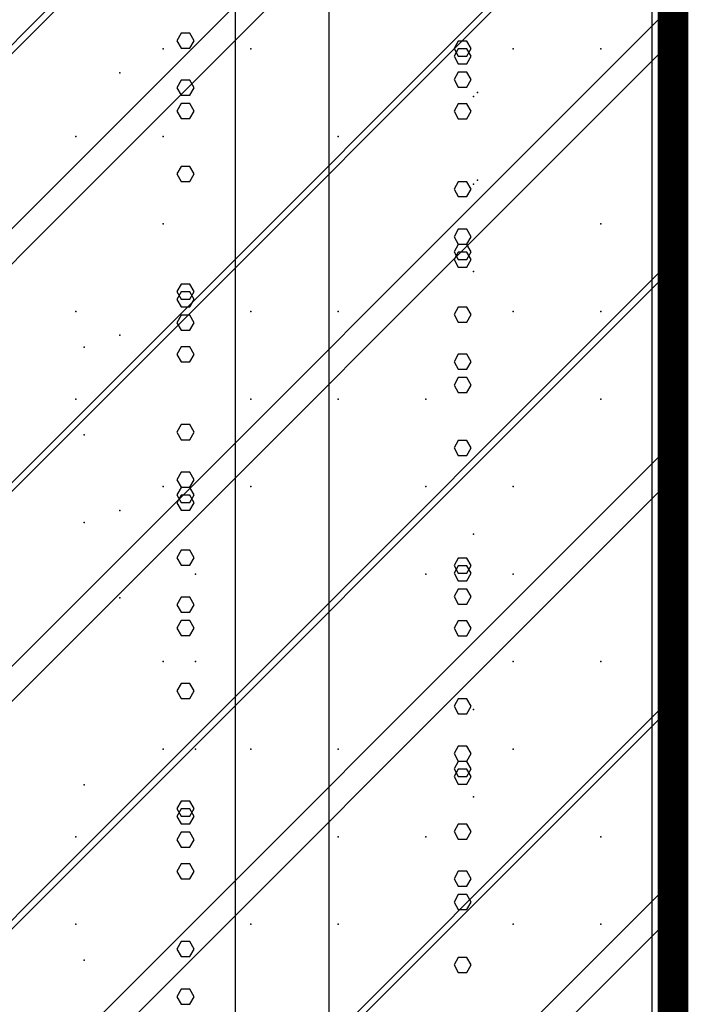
# Model space of a CAD drawing. Extents: x -2 to 113, y -136 to 16.
# Tile 67 of 256: x 52 to 54.25, y -107.53 to -104.22. Entities that reach past the tile are written whole.
import ezdxf

# ---------------------------------------------------------------- set-up
doc = ezdxf.new("R2010")
doc.units = 0
doc.header["$MEASUREMENT"] = 0
doc.linetypes.add('SOLID', pattern=[0])
doc.layers.get('0').update_dxf_attribs({"linetype": 'SOLID'})
for name, color, linetype in [('1', 7, 'SOLID'), ('10', 7, 'SOLID'), ('11', 7, 'SOLID'), ('12', 7, 'SOLID'), ('13', 7, 'SOLID'), ('14', 7, 'SOLID'), ('15', 7, 'SOLID'), ('16', 7, 'SOLID'), ('17', 7, 'SOLID'), ('18', 7, 'SOLID'), ('19', 7, 'SOLID'), ('2', 7, 'SOLID'), ('20', 7, 'SOLID'), ('21', 7, 'SOLID'), ('22', 7, 'SOLID'), ('23', 7, 'SOLID'), ('24', 7, 'SOLID'), ('25', 7, 'SOLID'), ('26', 7, 'SOLID'), ('27', 7, 'SOLID'), ('28', 7, 'SOLID'), ('29', 7, 'SOLID'), ('3', 7, 'SOLID'), ('30', 7, 'SOLID'), ('31', 7, 'SOLID'), ('32', 7, 'SOLID'), ('33', 7, 'SOLID'), ('34', 7, 'SOLID'), ('35', 7, 'SOLID'), ('36', 7, 'SOLID'), ('37', 7, 'SOLID'), ('38', 7, 'SOLID'), ('39', 7, 'SOLID'), ('4', 7, 'SOLID'), ('40', 7, 'SOLID'), ('41', 7, 'SOLID'), ('42', 7, 'SOLID'), ('43', 7, 'SOLID'), ('44', 7, 'SOLID'), ('45', 7, 'SOLID'), ('46', 7, 'SOLID'), ('47', 7, 'SOLID'), ('48', 7, 'SOLID'), ('49', 7, 'SOLID'), ('5', 7, 'SOLID'), ('50', 7, 'SOLID'), ('51', 7, 'SOLID'), ('52', 7, 'SOLID'), ('53', 7, 'SOLID'), ('54', 7, 'SOLID'), ('55', 7, 'SOLID'), ('56', 7, 'SOLID'), ('57', 7, 'SOLID'), ('58', 7, 'SOLID'), ('59', 7, 'SOLID'), ('6', 7, 'SOLID'), ('60', 7, 'SOLID'), ('61', 7, 'SOLID'), ('62', 7, 'SOLID'), ('63', 7, 'SOLID'), ('64', 7, 'SOLID'), ('65', 7, 'SOLID'), ('66', 7, 'SOLID'), ('67', 7, 'SOLID'), ('68', 7, 'SOLID'), ('7', 7, 'SOLID'), ('8', 7, 'SOLID'), ('9', 7, 'SOLID')]:
    doc.layers.add(name, color=color, linetype=linetype)

msp = doc.modelspace()

# ---------------------------------------------------------------- linework, layer by layer
at = {"color": 7, "linetype": 'SOLID', "const_width": 0.1029}
msp.add_lwpolyline([(54.1942, -13.1385), (54.1942, -125.6385)], dxfattribs=at)
at = {"layer": '1', "color": 7, "linetype": 'SOLID', "const_width": 0.1029}
msp.add_lwpolyline([(54.1942, -13.1385), (54.1942, -125.6385)], dxfattribs=at)
at = {"layer": '10', "color": 7, "linetype": 'SOLID', "const_width": 0.1029}
msp.add_lwpolyline([(54.1942, -13.1385), (54.1942, -125.6385)], dxfattribs=at)
at = {"layer": '10', "color": 7, "linetype": 'SOLID'}
for points in [[(53.0392, -125.6385), (53.0392, -90.6385)], [(54.1248, -125.6385), (54.1248, -90.6385)], [(53.5163, -104.7863), (53.5018, -104.7614), (53.4728, -104.7614), (53.4584, -104.7863), (53.4728, -104.8117), (53.5018, -104.8117), (53.5163, -104.7863)], [(52.5853, -105.6032), (52.5708, -105.5777), (52.5419, -105.5777), (52.5274, -105.6032), (52.5419, -105.6281), (52.5708, -105.6281), (52.5853, -105.6032)], [(53.5163, -106.5232), (53.5018, -106.4983), (53.4728, -106.4983), (53.4584, -106.5232), (53.4728, -106.5487), (53.5018, -106.5487), (53.5163, -106.5232)], [(52.5853, -107.3401), (52.5708, -107.3146), (52.5419, -107.3146), (52.5274, -107.3401), (52.5419, -107.365), (52.5708, -107.365), (52.5853, -107.3401)]]:
    msp.add_lwpolyline(points, dxfattribs=at)
at = {"layer": '11', "color": 7, "linetype": 'SOLID', "const_width": 0.1029}
msp.add_lwpolyline([(54.1942, -13.1385), (54.1942, -125.6385)], dxfattribs=at)
at = {"layer": '12', "color": 7, "linetype": 'SOLID', "const_width": 0.1029}
msp.add_lwpolyline([(54.1942, -13.1385), (54.1942, -125.6385)], dxfattribs=at)
at = {"layer": '12', "color": 7, "linetype": 'SOLID'}
for points in [[(53.0392, -125.6385), (53.0392, -74.1385)], [(54.1248, -125.6385), (54.1248, -74.1385)], [(52.5853, -104.7354), (52.5708, -104.71), (52.5419, -104.71), (52.5274, -104.7354), (52.5419, -104.7603), (52.5708, -104.7603), (52.5853, -104.7354)], [(53.5163, -105.6554), (53.5018, -105.6305), (53.4728, -105.6305), (53.4584, -105.6554), (53.4728, -105.6809), (53.5018, -105.6809), (53.5163, -105.6554)], [(52.5853, -106.4723), (52.5708, -106.4469), (52.5419, -106.4469), (52.5274, -106.4723), (52.5419, -106.4972), (52.5708, -106.4972), (52.5853, -106.4723)], [(53.5163, -107.3923), (53.5018, -107.3674), (53.4728, -107.3674), (53.4584, -107.3923), (53.4728, -107.4178), (53.5018, -107.4178), (53.5163, -107.3923)]]:
    msp.add_lwpolyline(points, dxfattribs=at)
at = {"layer": '13', "color": 7, "linetype": 'SOLID', "const_width": 0.1029}
msp.add_lwpolyline([(54.1942, -13.1385), (54.1942, -125.6385)], dxfattribs=at)
at = {"layer": '14', "color": 7, "linetype": 'SOLID', "const_width": 0.1029}
msp.add_lwpolyline([(54.1942, -13.1385), (54.1942, -125.6385)], dxfattribs=at)
at = {"layer": '14', "color": 7, "linetype": 'SOLID'}
for points in [[(53.0392, -125.6385), (53.0392, -74.1385)], [(54.1248, -125.6385), (54.1248, -74.1385)], [(52.5853, -104.7354), (52.5708, -104.71), (52.5419, -104.71), (52.5274, -104.7354), (52.5419, -104.7603), (52.5708, -104.7603), (52.5853, -104.7354)], [(53.5163, -105.6554), (53.5018, -105.6305), (53.4728, -105.6305), (53.4584, -105.6554), (53.4728, -105.6809), (53.5018, -105.6809), (53.5163, -105.6554)], [(52.5853, -106.4723), (52.5708, -106.4469), (52.5419, -106.4469), (52.5274, -106.4723), (52.5419, -106.4972), (52.5708, -106.4972), (52.5853, -106.4723)], [(53.5163, -107.3923), (53.5018, -107.3674), (53.4728, -107.3674), (53.4584, -107.3923), (53.4728, -107.4178), (53.5018, -107.4178), (53.5163, -107.3923)]]:
    msp.add_lwpolyline(points, dxfattribs=at)
at = {"layer": '15', "color": 7, "linetype": 'SOLID', "const_width": 0.1029}
msp.add_lwpolyline([(54.1942, -13.1385), (54.1942, -125.6385)], dxfattribs=at)
at = {"layer": '16', "color": 7, "linetype": 'SOLID', "const_width": 0.1029}
msp.add_lwpolyline([(54.1942, -13.1385), (54.1942, -125.6385)], dxfattribs=at)
at = {"layer": '16', "color": 7, "linetype": 'SOLID'}
for points in [[(53.0392, -125.6385), (53.0392, -68.6385)], [(54.1248, -125.6385), (54.1248, -68.6385)], [(52.5853, -104.4462), (52.5708, -104.4207), (52.5419, -104.4207), (52.5274, -104.4462), (52.5419, -104.4711), (52.5708, -104.4711), (52.5853, -104.4462)], [(53.5163, -105.3662), (53.5018, -105.3413), (53.4728, -105.3413), (53.4584, -105.3662), (53.4728, -105.3916), (53.5018, -105.3916), (53.5163, -105.3662)], [(52.5853, -106.1831), (52.5708, -106.1576), (52.5419, -106.1576), (52.5274, -106.1831), (52.5419, -106.208), (52.5708, -106.208), (52.5853, -106.1831)], [(53.5163, -107.1031), (53.5018, -107.0782), (53.4728, -107.0782), (53.4584, -107.1031), (53.4728, -107.1286), (53.5018, -107.1286), (53.5163, -107.1031)]]:
    msp.add_lwpolyline(points, dxfattribs=at)
at = {"layer": '17', "color": 7, "linetype": 'SOLID', "const_width": 0.1029}
msp.add_lwpolyline([(54.1942, -13.1385), (54.1942, -125.6385)], dxfattribs=at)
at = {"layer": '18', "color": 7, "linetype": 'SOLID', "const_width": 0.1029}
msp.add_lwpolyline([(54.1942, -13.1385), (54.1942, -125.6385)], dxfattribs=at)
at = {"layer": '18', "color": 7, "linetype": 'SOLID'}
for points in [[(53.0392, -125.6385), (53.0392, -55.6385)], [(54.1248, -125.6385), (54.1248, -55.6385)], [(53.5163, -104.5246), (53.5018, -104.4997), (53.4728, -104.4997), (53.4584, -104.5246), (53.4728, -104.55), (53.5018, -104.55), (53.5163, -104.5246)], [(52.5853, -105.3415), (52.5708, -105.316), (52.5419, -105.316), (52.5274, -105.3415), (52.5419, -105.3664), (52.5708, -105.3664), (52.5853, -105.3415)], [(53.5163, -106.2615), (53.5018, -106.2366), (53.4728, -106.2366), (53.4584, -106.2615), (53.4728, -106.287), (53.5018, -106.287), (53.5163, -106.2615)], [(52.5853, -107.0784), (52.5708, -107.0529), (52.5419, -107.0529), (52.5274, -107.0784), (52.5419, -107.1033), (52.5708, -107.1033), (52.5853, -107.0784)]]:
    msp.add_lwpolyline(points, dxfattribs=at)
at = {"layer": '19', "color": 7, "linetype": 'SOLID', "const_width": 0.1029}
msp.add_lwpolyline([(54.1942, -13.1385), (54.1942, -125.6385)], dxfattribs=at)
at = {"layer": '2', "color": 7, "linetype": 'SOLID', "const_width": 0.1029}
msp.add_lwpolyline([(54.1942, -13.1385), (54.1942, -125.6385)], dxfattribs=at)
at = {"layer": '2', "color": 7, "linetype": 'SOLID'}
for points in [[(53.0392, -125.6385), (53.0392, -64.1385)], [(54.1248, -125.6385), (54.1248, -64.1385)], [(53.5163, -104.34), (53.5018, -104.3151), (53.4728, -104.3151), (53.4584, -104.34), (53.4728, -104.3655), (53.5018, -104.3655), (53.5163, -104.34)], [(52.5853, -105.1569), (52.5708, -105.1314), (52.5419, -105.1314), (52.5274, -105.1569), (52.5419, -105.1818), (52.5708, -105.1818), (52.5853, -105.1569)], [(53.5163, -106.0769), (53.5018, -106.052), (53.4728, -106.052), (53.4584, -106.0769), (53.4728, -106.1024), (53.5018, -106.1024), (53.5163, -106.0769)], [(52.5853, -106.8938), (52.5708, -106.8684), (52.5419, -106.8684), (52.5274, -106.8938), (52.5419, -106.9187), (52.5708, -106.9187), (52.5853, -106.8938)]]:
    msp.add_lwpolyline(points, dxfattribs=at)
at = {"layer": '20', "color": 7, "linetype": 'SOLID', "const_width": 0.1029}
msp.add_lwpolyline([(54.1942, -13.1385), (54.1942, -125.6385)], dxfattribs=at)
at = {"layer": '20', "color": 7, "linetype": 'SOLID'}
for points in [[(53.0392, -125.6385), (53.0392, -89.1385)], [(54.1248, -125.6385), (54.1248, -89.1385)], [(53.5163, -105.0232), (53.5018, -104.9983), (53.4728, -104.9983), (53.4584, -105.0232), (53.4728, -105.0487), (53.5018, -105.0487), (53.5163, -105.0232)], [(52.5853, -105.8401), (52.5708, -105.8146), (52.5419, -105.8146), (52.5274, -105.8401), (52.5419, -105.865), (52.5708, -105.865), (52.5853, -105.8401)], [(53.5163, -106.7601), (53.5018, -106.7352), (53.4728, -106.7352), (53.4584, -106.7601), (53.4728, -106.7856), (53.5018, -106.7856), (53.5163, -106.7601)]]:
    msp.add_lwpolyline(points, dxfattribs=at)
at = {"layer": '21', "color": 7, "linetype": 'SOLID', "const_width": 0.1029}
msp.add_lwpolyline([(54.1942, -13.1385), (54.1942, -125.6385)], dxfattribs=at)
at = {"layer": '22', "color": 7, "linetype": 'SOLID', "const_width": 0.1029}
msp.add_lwpolyline([(54.1942, -13.1385), (54.1942, -125.6385)], dxfattribs=at)
at = {"layer": '22', "color": 7, "linetype": 'SOLID'}
for points in [[(53.0392, -125.6385), (53.0392, -45.6385)], [(54.1248, -125.6385), (54.1248, -45.6385)], [(53.5163, -104.9461), (53.5018, -104.9212), (53.4728, -104.9212), (53.4584, -104.9461), (53.4728, -104.9715), (53.5018, -104.9715), (53.5163, -104.9461)], [(52.5853, -105.763), (52.5708, -105.7375), (52.5419, -105.7375), (52.5274, -105.763), (52.5419, -105.7879), (52.5708, -105.7879), (52.5853, -105.763)], [(53.5163, -106.683), (53.5018, -106.6581), (53.4728, -106.6581), (53.4584, -106.683), (53.4728, -106.7085), (53.5018, -106.7085), (53.5163, -106.683)], [(52.5853, -107.4999), (52.5708, -107.4744), (52.5419, -107.4744), (52.5274, -107.4999), (52.5419, -107.5248), (52.5708, -107.5248), (52.5853, -107.4999)]]:
    msp.add_lwpolyline(points, dxfattribs=at)
at = {"layer": '23', "color": 7, "linetype": 'SOLID', "const_width": 0.1029}
msp.add_lwpolyline([(54.1942, -13.1385), (54.1942, -125.6385)], dxfattribs=at)
at = {"layer": '24', "color": 7, "linetype": 'SOLID', "const_width": 0.1029}
msp.add_lwpolyline([(54.1942, -13.1385), (54.1942, -125.6385)], dxfattribs=at)
at = {"layer": '24', "color": 7, "linetype": 'SOLID'}
for points in [[(53.0392, -125.6385), (53.0392, -60.6385)], [(54.1248, -125.6385), (54.1248, -60.6385)], [(53.5163, -104.3138), (53.5018, -104.2889), (53.4728, -104.2889), (53.4584, -104.3138), (53.4728, -104.3393), (53.5018, -104.3393), (53.5163, -104.3138)], [(52.5853, -105.1308), (52.5708, -105.1053), (52.5419, -105.1053), (52.5274, -105.1308), (52.5419, -105.1556), (52.5708, -105.1556), (52.5853, -105.1308)], [(53.5163, -106.0507), (53.5018, -106.0258), (53.4728, -106.0258), (53.4584, -106.0507), (53.4728, -106.0762), (53.5018, -106.0762), (53.5163, -106.0507)], [(52.5853, -106.8677), (52.5708, -106.8422), (52.5419, -106.8422), (52.5274, -106.8677), (52.5419, -106.8926), (52.5708, -106.8926), (52.5853, -106.8677)]]:
    msp.add_lwpolyline(points, dxfattribs=at)
at = {"layer": '25', "color": 7, "linetype": 'SOLID', "const_width": 0.1029}
msp.add_lwpolyline([(54.1942, -13.1385), (54.1942, -125.6385)], dxfattribs=at)
at = {"layer": '26', "color": 7, "linetype": 'SOLID', "const_width": 0.1029}
msp.add_lwpolyline([(54.1942, -13.1385), (54.1942, -125.6385)], dxfattribs=at)
at = {"layer": '27', "color": 7, "linetype": 'SOLID', "const_width": 0.1029}
msp.add_lwpolyline([(54.1942, -13.1385), (54.1942, -125.6385)], dxfattribs=at)
at = {"layer": '27', "color": 7, "linetype": 'SOLID'}
msp.add_lwpolyline([(52.7237, -125.6385), (52.7237, -55.6385)], dxfattribs=at)
at = {"layer": '27', "color": 7}
for p in [(53.6575, -104.315), (52.3354, -104.3952), (52.481, -104.9032), (53.5236, -105.0636), (53.9516, -105.4915), (52.7751, -105.7856), (52.2151, -105.9059), (53.3634, -106.0797), (52.5891, -106.6679), (53.6575, -106.6679), (53.0692, -107.2562)]:
    msp.add_point(p, dxfattribs=at)
at = {"layer": '28', "color": 7, "linetype": 'SOLID', "const_width": 0.1029}
msp.add_lwpolyline([(54.1942, -13.1385), (54.1942, -125.6385)], dxfattribs=at)
at = {"layer": '29', "color": 7, "linetype": 'SOLID', "const_width": 0.1029}
msp.add_lwpolyline([(54.1942, -13.1385), (54.1942, -125.6385)], dxfattribs=at)
at = {"layer": '3', "color": 7, "linetype": 'SOLID', "const_width": 0.1029}
msp.add_lwpolyline([(54.1942, -13.1385), (54.1942, -125.6385)], dxfattribs=at)
at = {"layer": '30', "color": 7, "linetype": 'SOLID', "const_width": 0.1029}
msp.add_lwpolyline([(54.1942, -13.1385), (54.1942, -125.6385)], dxfattribs=at)
at = {"layer": '30', "color": 7, "linetype": 'SOLID'}
for points in [[(53.0392, -125.6385), (53.0392, -85.6385)], [(54.1248, -125.6385), (54.1248, -85.6385)], [(49.7825, -107.1091), (54.1942, -102.6973)], [(49.7825, -108.5797), (54.1942, -104.1679)], [(53.5163, -104.997), (53.5018, -104.9721), (53.4728, -104.9721), (53.4584, -104.997), (53.4728, -105.0225), (53.5018, -105.0225), (53.5163, -104.997)], [(49.7825, -110.0503), (54.1942, -105.6385)], [(52.5853, -105.8139), (52.5708, -105.7885), (52.5419, -105.7885), (52.5274, -105.8139), (52.5419, -105.8388), (52.5708, -105.8388), (52.5853, -105.8139)], [(53.5163, -106.7339), (53.5018, -106.709), (53.4728, -106.709), (53.4584, -106.7339), (53.4728, -106.7594), (53.5018, -106.7594), (53.5163, -106.7339)], [(49.7825, -111.5209), (54.1942, -107.1091)]]:
    msp.add_lwpolyline(points, dxfattribs=at)
at = {"layer": '30', "color": 7}
for p in [(53.6575, -104.315), (52.3354, -104.3952), (52.481, -104.9032), (53.5236, -105.0636), (53.9516, -105.4915), (52.7751, -105.7856), (52.2151, -105.9059), (53.3634, -106.0797), (52.5891, -106.6679), (53.6575, -106.6679), (53.0692, -107.2562)]:
    msp.add_point(p, dxfattribs=at)
at = {"layer": '31', "color": 7, "linetype": 'SOLID', "const_width": 0.1029}
msp.add_lwpolyline([(54.1942, -13.1385), (54.1942, -125.6385)], dxfattribs=at)
at = {"layer": '31', "color": 7, "linetype": 'SOLID'}
for points in [[(49.7825, -106.5209), (54.1942, -102.1091)], [(49.7825, -107.9915), (54.1942, -103.5797)], [(49.7825, -109.462), (54.1942, -105.0503)], [(49.7825, -110.9326), (54.1942, -106.5209)]]:
    msp.add_lwpolyline(points, dxfattribs=at)
at = {"layer": '31', "color": 7}
for p in [(52.481, -104.315), (53.5236, -104.4754), (53.9516, -104.9032), (52.7751, -105.1973), (52.2151, -105.3177), (53.3634, -105.4915), (52.5891, -106.0797), (53.6575, -106.0797), (53.0692, -106.6679), (52.1869, -106.962), (53.6575, -107.2562)]:
    msp.add_point(p, dxfattribs=at)
at = {"layer": '32', "color": 7, "linetype": 'SOLID', "const_width": 0.1029}
msp.add_lwpolyline([(54.1942, -13.1385), (54.1942, -125.6385)], dxfattribs=at)
at = {"layer": '32', "color": 7, "linetype": 'SOLID'}
for points in [[(49.7825, -106.5209), (54.1942, -102.1091)], [(49.7825, -107.9915), (54.1942, -103.5797)], [(49.7825, -109.462), (54.1942, -105.0503)], [(49.7825, -110.9326), (54.1942, -106.5209)]]:
    msp.add_lwpolyline(points, dxfattribs=at)
at = {"layer": '32', "color": 7}
for p in [(52.481, -104.315), (53.5236, -104.4754), (53.9516, -104.9032), (52.7751, -105.1973), (52.2151, -105.3177), (53.3634, -105.4915), (52.5891, -106.0797), (53.6575, -106.0797), (53.0692, -106.6679), (52.1869, -106.962), (53.6575, -107.2562)]:
    msp.add_point(p, dxfattribs=at)
at = {"layer": '33', "color": 7, "linetype": 'SOLID', "const_width": 0.1029}
msp.add_lwpolyline([(54.1942, -13.1385), (54.1942, -125.6385)], dxfattribs=at)
at = {"layer": '33', "color": 7, "linetype": 'SOLID'}
for points in [[(49.7825, -106.5209), (54.1942, -102.1091)], [(49.7825, -107.9915), (54.1942, -103.5797)], [(49.7825, -109.462), (54.1942, -105.0503)], [(49.7825, -110.9326), (54.1942, -106.5209)]]:
    msp.add_lwpolyline(points, dxfattribs=at)
at = {"layer": '33', "color": 7}
for p in [(52.481, -104.315), (53.5236, -104.4754), (53.9516, -104.9032), (52.7751, -105.1973), (52.2151, -105.3177), (53.3634, -105.4915), (52.5891, -106.0797), (53.6575, -106.0797), (53.0692, -106.6679), (52.1869, -106.962), (53.6575, -107.2562)]:
    msp.add_point(p, dxfattribs=at)
at = {"layer": '34', "color": 7, "linetype": 'SOLID', "const_width": 0.1029}
msp.add_lwpolyline([(54.1942, -13.1385), (54.1942, -125.6385)], dxfattribs=at)
at = {"layer": '34', "color": 7, "linetype": 'SOLID'}
for points in [[(49.7825, -106.5209), (54.1942, -102.1091)], [(49.7825, -107.9915), (54.1942, -103.5797)], [(49.7825, -109.462), (54.1942, -105.0503)], [(49.7825, -110.9326), (54.1942, -106.5209)]]:
    msp.add_lwpolyline(points, dxfattribs=at)
at = {"layer": '34', "color": 7}
for p in [(52.481, -104.315), (53.5236, -104.4754), (53.9516, -104.9032), (52.7751, -105.1973), (52.2151, -105.3177), (53.3634, -105.4915), (52.5891, -106.0797), (53.6575, -106.0797), (53.0692, -106.6679), (52.1869, -106.962), (53.6575, -107.2562)]:
    msp.add_point(p, dxfattribs=at)
at = {"layer": '35', "color": 7, "linetype": 'SOLID', "const_width": 0.1029}
msp.add_lwpolyline([(54.1942, -13.1385), (54.1942, -125.6385)], dxfattribs=at)
at = {"layer": '35', "color": 7, "linetype": 'SOLID'}
for points in [[(49.7825, -106.5209), (54.1942, -102.1091)], [(49.7825, -107.9915), (54.1942, -103.5797)], [(49.7825, -109.462), (54.1942, -105.0503)], [(49.7825, -110.9326), (54.1942, -106.5209)]]:
    msp.add_lwpolyline(points, dxfattribs=at)
at = {"layer": '35', "color": 7}
for p in [(52.481, -104.315), (53.5236, -104.4754), (53.9516, -104.9032), (52.7751, -105.1973), (52.2151, -105.3177), (53.3634, -105.4915), (52.5891, -106.0797), (53.6575, -106.0797), (53.0692, -106.6679), (52.1869, -106.962), (53.6575, -107.2562)]:
    msp.add_point(p, dxfattribs=at)
at = {"layer": '36', "color": 7, "linetype": 'SOLID', "const_width": 0.1029}
msp.add_lwpolyline([(54.1942, -13.1385), (54.1942, -125.6385)], dxfattribs=at)
at = {"layer": '36', "color": 7, "linetype": 'SOLID'}
for points in [[(49.7825, -106.5209), (54.1942, -102.1091)], [(49.7825, -107.9915), (54.1942, -103.5797)], [(49.7825, -109.462), (54.1942, -105.0503)], [(49.7825, -110.9326), (54.1942, -106.5209)]]:
    msp.add_lwpolyline(points, dxfattribs=at)
at = {"layer": '36', "color": 7}
for p in [(52.481, -104.315), (53.5236, -104.4754), (53.9516, -104.9032), (52.7751, -105.1973), (52.2151, -105.3177), (53.3634, -105.4915), (52.5891, -106.0797), (53.6575, -106.0797), (53.0692, -106.6679), (52.1869, -106.962), (53.6575, -107.2562)]:
    msp.add_point(p, dxfattribs=at)
at = {"layer": '37', "color": 7, "linetype": 'SOLID', "const_width": 0.1029}
msp.add_lwpolyline([(54.1942, -13.1385), (54.1942, -125.6385)], dxfattribs=at)
at = {"layer": '37', "color": 7, "linetype": 'SOLID'}
for points in [[(49.7825, -106.5209), (54.1942, -102.1091)], [(49.7825, -107.9915), (54.1942, -103.5797)], [(49.7825, -109.462), (54.1942, -105.0503)], [(49.7825, -110.9326), (54.1942, -106.5209)]]:
    msp.add_lwpolyline(points, dxfattribs=at)
at = {"layer": '37', "color": 7}
for p in [(52.481, -104.315), (53.5236, -104.4754), (53.9516, -104.9032), (52.7751, -105.1973), (52.2151, -105.3177), (53.3634, -105.4915), (52.5891, -106.0797), (53.6575, -106.0797), (53.0692, -106.6679), (52.1869, -106.962), (53.6575, -107.2562)]:
    msp.add_point(p, dxfattribs=at)
at = {"layer": '38', "color": 7, "linetype": 'SOLID', "const_width": 0.1029}
msp.add_lwpolyline([(54.1942, -13.1385), (54.1942, -125.6385)], dxfattribs=at)
at = {"layer": '39', "color": 7, "linetype": 'SOLID', "const_width": 0.1029}
msp.add_lwpolyline([(54.1942, -13.1385), (54.1942, -125.6385)], dxfattribs=at)
at = {"layer": '39', "color": 7, "linetype": 'SOLID'}
msp.add_lwpolyline([(52.7237, -125.6385), (52.7237, -50.6385)], dxfattribs=at)
at = {"layer": '39', "color": 7}
for p in [(53.9516, -104.315), (52.1869, -104.6091), (53.0692, -104.6091), (53.6575, -105.1973), (52.3354, -105.2775), (52.481, -105.7856), (53.5236, -105.946), (53.9516, -106.3738), (52.7751, -106.6679), (52.2151, -106.7882), (53.3634, -106.962)]:
    msp.add_point(p, dxfattribs=at)
at = {"layer": '4', "color": 7, "linetype": 'SOLID', "const_width": 0.1029}
msp.add_lwpolyline([(54.1942, -13.1385), (54.1942, -125.6385)], dxfattribs=at)
at = {"layer": '4', "color": 7, "linetype": 'SOLID'}
for points in [[(53.0392, -125.6385), (53.0392, -79.1385)], [(54.1248, -125.6385), (54.1248, -79.1385)], [(52.5853, -104.5247), (52.5708, -104.4992), (52.5419, -104.4992), (52.5274, -104.5247), (52.5419, -104.5496), (52.5708, -104.5496), (52.5853, -104.5247)], [(53.5163, -105.4447), (53.5018, -105.4198), (53.4728, -105.4198), (53.4584, -105.4447), (53.4728, -105.4701), (53.5018, -105.4701), (53.5163, -105.4447)], [(52.5853, -106.2616), (52.5708, -106.2361), (52.5419, -106.2361), (52.5274, -106.2616), (52.5419, -106.2865), (52.5708, -106.2865), (52.5853, -106.2616)], [(53.5163, -107.1816), (53.5018, -107.1567), (53.4728, -107.1567), (53.4584, -107.1816), (53.4728, -107.2071), (53.5018, -107.2071), (53.5163, -107.1816)]]:
    msp.add_lwpolyline(points, dxfattribs=at)
at = {"layer": '40', "color": 7, "linetype": 'SOLID', "const_width": 0.1029}
msp.add_lwpolyline([(54.1942, -13.1385), (54.1942, -125.6385)], dxfattribs=at)
at = {"layer": '41', "color": 7, "linetype": 'SOLID', "const_width": 0.1029}
msp.add_lwpolyline([(54.1942, -13.1385), (54.1942, -125.6385)], dxfattribs=at)
at = {"layer": '41', "color": 7, "linetype": 'SOLID'}
msp.add_lwpolyline([(52.7237, -125.6385), (52.7237, -45.6385)], dxfattribs=at)
at = {"layer": '41', "color": 7}
for p in [(52.7751, -104.315), (53.537, -104.7562), (52.481, -104.9032), (53.9516, -105.1973), (52.1869, -105.4915), (53.0692, -105.4915), (53.6575, -106.0797), (52.3354, -106.1599), (52.481, -106.6679), (53.5236, -106.8284), (53.9516, -107.2562)]:
    msp.add_point(p, dxfattribs=at)
at = {"layer": '42', "color": 7, "linetype": 'SOLID', "const_width": 0.1029}
msp.add_lwpolyline([(54.1942, -13.1385), (54.1942, -125.6385)], dxfattribs=at)
at = {"layer": '43', "color": 7, "linetype": 'SOLID', "const_width": 0.1029}
msp.add_lwpolyline([(54.1942, -13.1385), (54.1942, -125.6385)], dxfattribs=at)
at = {"layer": '43', "color": 7, "linetype": 'SOLID'}
for points in [[(53.0392, -125.6385), (53.0392, -60.6385)], [(54.1248, -125.6385), (54.1248, -60.6385)], [(53.5163, -104.3138), (53.5018, -104.2889), (53.4728, -104.2889), (53.4584, -104.3138), (53.4728, -104.3393), (53.5018, -104.3393), (53.5163, -104.3138)], [(52.5853, -105.1308), (52.5708, -105.1053), (52.5419, -105.1053), (52.5274, -105.1308), (52.5419, -105.1556), (52.5708, -105.1556), (52.5853, -105.1308)], [(53.5163, -106.0507), (53.5018, -106.0258), (53.4728, -106.0258), (53.4584, -106.0507), (53.4728, -106.0762), (53.5018, -106.0762), (53.5163, -106.0507)], [(52.5853, -106.8677), (52.5708, -106.8422), (52.5419, -106.8422), (52.5274, -106.8677), (52.5419, -106.8926), (52.5708, -106.8926), (52.5853, -106.8677)]]:
    msp.add_lwpolyline(points, dxfattribs=at)
at = {"layer": '44', "color": 7, "linetype": 'SOLID', "const_width": 0.1029}
msp.add_lwpolyline([(54.1942, -13.1385), (54.1942, -125.6385)], dxfattribs=at)
at = {"layer": '45', "color": 7, "linetype": 'SOLID', "const_width": 0.1029}
msp.add_lwpolyline([(54.1942, -13.1385), (54.1942, -125.6385)], dxfattribs=at)
at = {"layer": '46', "color": 7, "linetype": 'SOLID', "const_width": 0.1029}
msp.add_lwpolyline([(54.1942, -13.1385), (54.1942, -125.6385)], dxfattribs=at)
at = {"layer": '47', "color": 7, "linetype": 'SOLID', "const_width": 0.1029}
msp.add_lwpolyline([(54.1942, -13.1385), (54.1942, -125.6385)], dxfattribs=at)
at = {"layer": '48', "color": 7, "linetype": 'SOLID', "const_width": 0.1029}
msp.add_lwpolyline([(54.1942, -13.1385), (54.1942, -125.6385)], dxfattribs=at)
at = {"layer": '49', "color": 7, "linetype": 'SOLID', "const_width": 0.1029}
msp.add_lwpolyline([(54.1942, -13.1385), (54.1942, -125.6385)], dxfattribs=at)
at = {"layer": '5', "color": 7, "linetype": 'SOLID', "const_width": 0.1029}
msp.add_lwpolyline([(54.1942, -13.1385), (54.1942, -125.6385)], dxfattribs=at)
at = {"layer": '50', "color": 7, "linetype": 'SOLID', "const_width": 0.1029}
msp.add_lwpolyline([(54.1942, -13.1385), (54.1942, -125.6385)], dxfattribs=at)
at = {"layer": '50', "color": 7, "linetype": 'SOLID'}
for points in [[(52.7237, -125.6385), (52.7237, -74.1385)], [(49.7825, -106.4915), (54.1942, -102.0797)], [(49.7825, -107.2267), (54.1942, -102.815)], [(49.7825, -107.962), (54.1942, -103.5503)], [(49.7825, -108.6973), (54.1942, -104.2856)], [(49.7825, -109.4326), (54.1942, -105.0209)], [(49.7825, -110.1679), (54.1942, -105.7562)], [(49.7825, -110.9032), (54.1942, -106.4915)], [(49.7825, -111.6385), (54.1942, -107.2267)]]:
    msp.add_lwpolyline(points, dxfattribs=at)
at = {"layer": '51', "color": 7, "linetype": 'SOLID', "const_width": 0.1029}
msp.add_lwpolyline([(54.1942, -13.1385), (54.1942, -125.6385)], dxfattribs=at)
at = {"layer": '52', "color": 7, "linetype": 'SOLID', "const_width": 0.1029}
msp.add_lwpolyline([(54.1942, -13.1385), (54.1942, -125.6385)], dxfattribs=at)
at = {"layer": '52', "color": 7, "linetype": 'SOLID'}
msp.add_lwpolyline([(52.7237, -125.6384), (52.7237, -110.6385), (52.7237, -80.6385)], dxfattribs=at)
at = {"layer": '52', "color": 7}
for p in [(53.537, -104.462), (52.481, -104.6091), (53.9516, -104.9032), (52.1869, -105.1973), (53.0692, -105.1973), (53.6575, -105.7856), (52.3354, -105.8658), (52.481, -106.3738), (53.5236, -106.5342), (53.9516, -106.962), (52.7751, -107.2562), (52.2151, -107.3765)]:
    msp.add_point(p, dxfattribs=at)
at = {"layer": '53', "color": 7, "linetype": 'SOLID', "const_width": 0.1029}
msp.add_lwpolyline([(54.1942, -13.1385), (54.1942, -125.6385)], dxfattribs=at)
at = {"layer": '54', "color": 7, "linetype": 'SOLID', "const_width": 0.1029}
msp.add_lwpolyline([(54.1942, -13.1385), (54.1942, -125.6385)], dxfattribs=at)
at = {"layer": '54', "color": 7, "linetype": 'SOLID'}
for points in [[(53.0392, -125.6385), (53.0392, -74.6385)], [(54.1248, -125.6385), (54.1248, -74.6385)], [(53.5163, -104.4185), (53.5018, -104.3936), (53.4728, -104.3936), (53.4584, -104.4185), (53.4728, -104.444), (53.5018, -104.444), (53.5163, -104.4185)], [(52.5853, -105.2354), (52.5708, -105.21), (52.5419, -105.21), (52.5274, -105.2354), (52.5419, -105.2603), (52.5708, -105.2603), (52.5853, -105.2354)], [(53.5163, -106.1554), (53.5018, -106.1305), (53.4728, -106.1305), (53.4584, -106.1554), (53.4728, -106.1809), (53.5018, -106.1809), (53.5163, -106.1554)], [(52.5853, -106.9723), (52.5708, -106.9469), (52.5419, -106.9469), (52.5274, -106.9723), (52.5419, -106.9972), (52.5708, -106.9972), (52.5853, -106.9723)]]:
    msp.add_lwpolyline(points, dxfattribs=at)
at = {"layer": '55', "color": 7, "linetype": 'SOLID', "const_width": 0.1029}
msp.add_lwpolyline([(54.1942, -13.1385), (54.1942, -125.6385)], dxfattribs=at)
at = {"layer": '56', "color": 7, "linetype": 'SOLID', "const_width": 0.1029}
msp.add_lwpolyline([(54.1942, -13.1385), (54.1942, -125.6385)], dxfattribs=at)
at = {"layer": '57', "color": 7, "linetype": 'SOLID', "const_width": 0.1029}
msp.add_lwpolyline([(54.1942, -13.1385), (54.1942, -125.6385)], dxfattribs=at)
at = {"layer": '57', "color": 7, "linetype": 'SOLID'}
for points in [[(53.0392, -125.6385), (53.0392, -80.6385)], [(54.1248, -125.6385), (54.1248, -80.6385)], [(52.5853, -104.2878), (52.5708, -104.2623), (52.5419, -104.2623), (52.5274, -104.2878), (52.5419, -104.3127), (52.5708, -104.3127), (52.5853, -104.2878)], [(53.5163, -105.2078), (53.5018, -105.1829), (53.4728, -105.1829), (53.4584, -105.2078), (53.4728, -105.2332), (53.5018, -105.2332), (53.5163, -105.2078)], [(52.5853, -106.0247), (52.5708, -105.9992), (52.5419, -105.9992), (52.5274, -106.0247), (52.5419, -106.0496), (52.5708, -106.0496), (52.5853, -106.0247)], [(53.5163, -106.9447), (53.5018, -106.9198), (53.4728, -106.9198), (53.4584, -106.9447), (53.4728, -106.9701), (53.5018, -106.9701), (53.5163, -106.9447)]]:
    msp.add_lwpolyline(points, dxfattribs=at)
at = {"layer": '58', "color": 7, "linetype": 'SOLID', "const_width": 0.1029}
msp.add_lwpolyline([(54.1942, -13.1385), (54.1942, -125.6385)], dxfattribs=at)
at = {"layer": '59', "color": 7, "linetype": 'SOLID', "const_width": 0.1029}
msp.add_lwpolyline([(54.1942, -13.1385), (54.1942, -125.6385)], dxfattribs=at)
at = {"layer": '59', "color": 7, "linetype": 'SOLID'}
for points in [[(53.0392, -125.6385), (53.0392, -85.6385)], [(54.1248, -125.6385), (54.1248, -85.6385)], [(53.5163, -104.997), (53.5018, -104.9721), (53.4728, -104.9721), (53.4584, -104.997), (53.4728, -105.0225), (53.5018, -105.0225), (53.5163, -104.997)], [(52.5853, -105.8139), (52.5708, -105.7885), (52.5419, -105.7885), (52.5274, -105.8139), (52.5419, -105.8388), (52.5708, -105.8388), (52.5853, -105.8139)], [(53.5163, -106.7339), (53.5018, -106.709), (53.4728, -106.709), (53.4584, -106.7339), (53.4728, -106.7594), (53.5018, -106.7594), (53.5163, -106.7339)]]:
    msp.add_lwpolyline(points, dxfattribs=at)
at = {"layer": '6', "color": 7, "linetype": 'SOLID', "const_width": 0.1029}
msp.add_lwpolyline([(54.1942, -13.1385), (54.1942, -125.6385)], dxfattribs=at)
at = {"layer": '6', "color": 7, "linetype": 'SOLID'}
msp.add_lwpolyline([(52.7237, -125.6384), (52.7237, -113.9718), (52.7237, -90.6385)], dxfattribs=at)
at = {"layer": '6', "color": 7}
for p in [(52.481, -104.6091), (53.5236, -104.7695), (53.9516, -105.1973), (52.7751, -105.4915), (52.2151, -105.6118), (53.3634, -105.7856), (52.5891, -106.3738), (53.6575, -106.3738), (53.0692, -106.962), (52.1869, -107.2562)]:
    msp.add_point(p, dxfattribs=at)
at = {"layer": '60', "color": 7, "linetype": 'SOLID', "const_width": 0.1029}
msp.add_lwpolyline([(54.1942, -13.1385), (54.1942, -125.6385)], dxfattribs=at)
at = {"layer": '61', "color": 7, "linetype": 'SOLID', "const_width": 0.1029}
msp.add_lwpolyline([(54.1942, -13.1385), (54.1942, -125.6385)], dxfattribs=at)
at = {"layer": '61', "color": 7, "linetype": 'SOLID'}
for points in [[(53.0392, -125.6385), (53.0392, -85.6385)], [(54.1248, -125.6385), (54.1248, -85.6385)], [(53.5163, -104.997), (53.5018, -104.9721), (53.4728, -104.9721), (53.4584, -104.997), (53.4728, -105.0225), (53.5018, -105.0225), (53.5163, -104.997)], [(52.5853, -105.8139), (52.5708, -105.7885), (52.5419, -105.7885), (52.5274, -105.8139), (52.5419, -105.8388), (52.5708, -105.8388), (52.5853, -105.8139)], [(53.5163, -106.7339), (53.5018, -106.709), (53.4728, -106.709), (53.4584, -106.7339), (53.4728, -106.7594), (53.5018, -106.7594), (53.5163, -106.7339)]]:
    msp.add_lwpolyline(points, dxfattribs=at)
at = {"layer": '62', "color": 7, "linetype": 'SOLID', "const_width": 0.1029}
msp.add_lwpolyline([(54.1942, -13.1385), (54.1942, -125.6385)], dxfattribs=at)
at = {"layer": '63', "color": 7, "linetype": 'SOLID', "const_width": 0.1029}
msp.add_lwpolyline([(54.1942, -13.1385), (54.1942, -125.6385)], dxfattribs=at)
at = {"layer": '63', "color": 7, "linetype": 'SOLID'}
for points in [[(53.0392, -125.6385), (53.0392, -85.6385)], [(54.1248, -125.6385), (54.1248, -85.6385)], [(53.5163, -104.997), (53.5018, -104.9721), (53.4728, -104.9721), (53.4584, -104.997), (53.4728, -105.0225), (53.5018, -105.0225), (53.5163, -104.997)], [(52.5853, -105.8139), (52.5708, -105.7885), (52.5419, -105.7885), (52.5274, -105.8139), (52.5419, -105.8388), (52.5708, -105.8388), (52.5853, -105.8139)], [(53.5163, -106.7339), (53.5018, -106.709), (53.4728, -106.709), (53.4584, -106.7339), (53.4728, -106.7594), (53.5018, -106.7594), (53.5163, -106.7339)]]:
    msp.add_lwpolyline(points, dxfattribs=at)
at = {"layer": '64', "color": 7, "linetype": 'SOLID', "const_width": 0.1029}
msp.add_lwpolyline([(54.1942, -13.1385), (54.1942, -125.6385)], dxfattribs=at)
at = {"layer": '65', "color": 7, "linetype": 'SOLID', "const_width": 0.1029}
msp.add_lwpolyline([(54.1942, -13.1385), (54.1942, -125.6385)], dxfattribs=at)
at = {"layer": '65', "color": 7, "linetype": 'SOLID'}
for points in [[(53.0392, -125.6385), (53.0392, -79.1385)], [(54.1248, -125.6385), (54.1248, -79.1385)], [(52.5853, -104.5247), (52.5708, -104.4992), (52.5419, -104.4992), (52.5274, -104.5247), (52.5419, -104.5496), (52.5708, -104.5496), (52.5853, -104.5247)], [(53.5163, -105.4447), (53.5018, -105.4198), (53.4728, -105.4198), (53.4584, -105.4447), (53.4728, -105.4701), (53.5018, -105.4701), (53.5163, -105.4447)], [(52.5853, -106.2616), (52.5708, -106.2361), (52.5419, -106.2361), (52.5274, -106.2616), (52.5419, -106.2865), (52.5708, -106.2865), (52.5853, -106.2616)], [(53.5163, -107.1816), (53.5018, -107.1567), (53.4728, -107.1567), (53.4584, -107.1816), (53.4728, -107.2071), (53.5018, -107.2071), (53.5163, -107.1816)]]:
    msp.add_lwpolyline(points, dxfattribs=at)
at = {"layer": '66', "color": 7, "linetype": 'SOLID', "const_width": 0.1029}
msp.add_lwpolyline([(54.1942, -13.1385), (54.1942, -125.6385)], dxfattribs=at)
at = {"layer": '67', "color": 7, "linetype": 'SOLID', "const_width": 0.1029}
msp.add_lwpolyline([(54.1942, -13.1385), (54.1942, -125.6385)], dxfattribs=at)
at = {"layer": '67', "color": 7, "linetype": 'SOLID'}
for points in [[(53.0392, -125.6385), (53.0392, -79.1385)], [(54.1248, -125.6385), (54.1248, -79.1385)], [(52.5853, -104.5247), (52.5708, -104.4992), (52.5419, -104.4992), (52.5274, -104.5247), (52.5419, -104.5496), (52.5708, -104.5496), (52.5853, -104.5247)], [(53.5163, -105.4447), (53.5018, -105.4198), (53.4728, -105.4198), (53.4584, -105.4447), (53.4728, -105.4701), (53.5018, -105.4701), (53.5163, -105.4447)], [(52.5853, -106.2616), (52.5708, -106.2361), (52.5419, -106.2361), (52.5274, -106.2616), (52.5419, -106.2865), (52.5708, -106.2865), (52.5853, -106.2616)], [(53.5163, -107.1816), (53.5018, -107.1567), (53.4728, -107.1567), (53.4584, -107.1816), (53.4728, -107.2071), (53.5018, -107.2071), (53.5163, -107.1816)]]:
    msp.add_lwpolyline(points, dxfattribs=at)
at = {"layer": '68', "color": 7, "linetype": 'SOLID', "const_width": 0.1029}
msp.add_lwpolyline([(54.1942, -13.1385), (54.1942, -125.6385)], dxfattribs=at)
at = {"layer": '7', "color": 7, "linetype": 'SOLID', "const_width": 0.1029}
msp.add_lwpolyline([(54.1942, -13.1385), (54.1942, -125.6385)], dxfattribs=at)
at = {"layer": '8', "color": 7, "linetype": 'SOLID', "const_width": 0.1029}
msp.add_lwpolyline([(54.1942, -13.1385), (54.1942, -125.6385)], dxfattribs=at)
at = {"layer": '8', "color": 7, "linetype": 'SOLID'}
for points in [[(53.0392, -125.6385), (53.0392, -85.6385)], [(54.1248, -125.6385), (54.1248, -85.6385)], [(53.5163, -104.997), (53.5018, -104.9721), (53.4728, -104.9721), (53.4584, -104.997), (53.4728, -105.0225), (53.5018, -105.0225), (53.5163, -104.997)], [(52.5853, -105.8139), (52.5708, -105.7885), (52.5419, -105.7885), (52.5274, -105.8139), (52.5419, -105.8388), (52.5708, -105.8388), (52.5853, -105.8139)], [(53.5163, -106.7339), (53.5018, -106.709), (53.4728, -106.709), (53.4584, -106.7339), (53.4728, -106.7594), (53.5018, -106.7594), (53.5163, -106.7339)]]:
    msp.add_lwpolyline(points, dxfattribs=at)
at = {"layer": '9', "color": 7, "linetype": 'SOLID', "const_width": 0.1029}
msp.add_lwpolyline([(54.1942, -13.1385), (54.1942, -125.6385)], dxfattribs=at)

doc.saveas('drawing.dxf')
